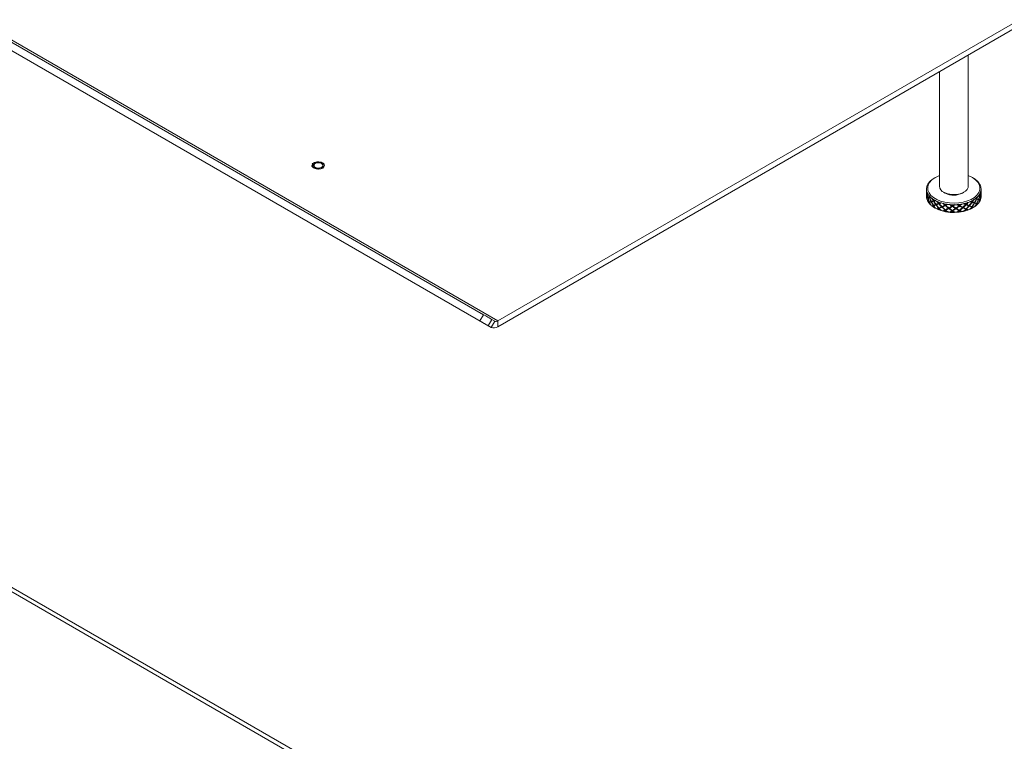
# Model space of a CAD drawing. Header units: millimetres. Extents: x 13 to 419, y 7 to 273.
# Tile 15 of 17: x 305 to 349, y 157 to 189. Entities that reach past the tile are written whole.
import ezdxf

# ---------------------------------------------------------------- set-up
doc = ezdxf.new("R2010")
doc.units = ezdxf.units.MM

msp = doc.modelspace()

# ---------------------------------------------------------------- linework, layer by layer
at = {"color": 7, "linetype": 'Continuous', "lineweight": 0}
for p, q in [((325.6692, 175.592), (239.8689, 225.1235)), ((326.2956, 175.3227), (240.071, 225.0991)), ((325.5105, 175.3171), (239.7102, 224.8486)), ((326.0003, 175.0343), (239.7757, 224.8107)), ((348.1221, 138.6418), (261.8975, 188.4182)), ((326.2956, 175.3227), (349.2329, 188.5642)), ((326.2956, 175.0635), (349.2329, 188.3049)), ((347.0054, 181.2474), (347.0054, 187.019)), ((345.7354, 186.2858), (345.7354, 181.2474)), ((318.1413, 182.2504), (318.1194, 182.2275)), ((345.5571, 181.6351), (345.5217, 181.6147)), ((347.219, 181.6147), (347.1837, 181.6351)), ((345.1704, 181.1249), (345.1704, 181.1191)), ((345.1704, 181.0925), (345.1704, 181.0363)), ((345.1704, 181.0097), (345.1704, 180.9135)), ((345.1704, 180.8869), (345.1704, 180.8307)), ((345.1704, 180.7931), (345.1708, 180.7931)), ((345.1721, 180.9086), (345.183, 180.9092)), ((345.1853, 180.9199), (345.1726, 180.9193)), ((345.183, 180.9076), (345.1733, 180.9071)), ((345.1867, 180.9215), (345.174, 180.921)), ((345.1759, 180.8944), (345.174, 180.8943)), ((345.183, 180.9141), (345.183, 180.9011)), ((345.1924, 180.9325), (345.2047, 180.9329)), ((345.2088, 180.9347), (345.1965, 180.9342)), ((345.2012, 180.9078), (345.1965, 180.9076)), ((345.3121, 180.7659), (345.3009, 180.7637)), ((345.9213, 180.9882), (345.992, 180.9474)), ((346.0037, 180.9409), (345.992, 180.9474)), ((346.7487, 180.9474), (346.8195, 180.9882)), ((347.4995, 180.8646), (347.5114, 180.8634)), ((347.5045, 180.8375), (347.5114, 180.8368)), ((347.5176, 180.8613), (347.5056, 180.8625)), ((347.5377, 180.8496), (347.5502, 180.8483)), ((347.5412, 180.8478), (347.5537, 180.8465)), ((347.5461, 180.8221), (347.5502, 180.8217)), ((347.5687, 180.8353), (347.5561, 180.8368)), ((347.5571, 180.8353), (347.5696, 180.8338)), ((347.5577, 181.0226), (347.5577, 181.0245)), ((347.5579, 180.8175), (347.5579, 180.8321)), ((347.5579, 180.8286), (347.5693, 180.8274)), ((347.5583, 181.0269), (347.565, 181.0272)), ((347.5587, 181.0285), (347.5667, 181.0289)), ((347.5696, 181.0397), (347.5612, 181.0392)), ((347.5615, 181.0408), (347.5687, 181.0412)), ((347.5673, 181.0145), (347.5687, 181.0146)), ((347.5687, 180.8087), (347.5674, 180.8088)), ((347.5704, 181.0363), (347.5704, 181.0925)), ((347.5704, 180.9135), (347.5704, 181.0097)), ((347.5704, 180.8307), (347.5704, 180.8869)), ((347.5704, 180.7983), (347.5704, 180.8041)), ((345.1782, 180.7196), (345.1901, 180.722)), ((345.2047, 180.7292), (345.1924, 180.7266)), ((345.1965, 180.7283), (345.2088, 180.7309)), ((345.1965, 180.7017), (345.201, 180.7027)), ((345.2136, 180.614), (345.2197, 180.6143)), ((345.2444, 180.7442), (345.2324, 180.7418)), ((345.251, 180.7465), (345.239, 180.7441)), ((345.2461, 180.7189), (345.239, 180.7174)), ((345.2804, 180.5262), (345.2699, 180.522)), ((345.2917, 180.761), (345.3029, 180.7632)), ((345.3006, 180.5585), (345.2917, 180.5551)), ((345.3106, 180.739), (345.3009, 180.7371)), ((345.3009, 180.5312), (345.3121, 180.5356)), ((345.3215, 180.5384), (345.3103, 180.5341)), ((345.3357, 180.4474), (345.3467, 180.4497)), ((345.3802, 180.5834), (345.3697, 180.5793)), ((345.3915, 180.5604), (345.381, 180.5562)), ((345.4031, 180.5641), (345.3926, 180.56)), ((345.4396, 180.3726), (345.4313, 180.367)), ((345.4646, 180.6101), (345.474, 180.6139)), ((345.474, 180.4102), (345.4646, 180.4043)), ((345.4875, 180.5918), (345.4781, 180.588)), ((345.4781, 180.3821), (345.4875, 180.388)), ((345.4919, 180.5926), (345.5013, 180.5964)), ((345.5013, 180.3927), (345.4919, 180.3867)), ((345.5835, 180.4483), (345.5752, 180.4428)), ((345.5988, 180.4274), (345.5905, 180.4218)), ((345.6143, 180.4331), (345.606, 180.4276)), ((345.6992, 180.4903), (345.706, 180.4953)), ((345.7231, 180.4755), (345.7162, 180.4705)), ((345.7335, 180.4774), (345.7403, 180.4824)), ((345.8404, 180.3483), (345.8349, 180.3416)), ((345.877, 180.3382), (345.8715, 180.3316)), ((345.9795, 180.4096), (345.9834, 180.4154)), ((346.0028, 180.3984), (345.9989, 180.3925)), ((346.0184, 180.4023), (346.0223, 180.4081)), ((346.2865, 180.3735), (346.2872, 180.3797)), ((346.3075, 180.3656), (346.3069, 180.3595)), ((346.3273, 180.3722), (346.328, 180.3784)), ((346.5992, 180.3845), (346.5966, 180.3905)), ((346.6166, 180.3796), (346.6192, 180.3736)), ((346.6391, 180.3894), (346.6365, 180.3954)), ((346.8963, 180.4419), (346.8906, 180.4472)), ((346.9088, 180.4392), (346.9145, 180.4338)), ((346.9327, 180.4526), (346.927, 180.4579)), ((347.0255, 180.39), (347.0327, 180.3839)), ((347.0423, 180.3832), (347.0495, 180.3772)), ((347.0589, 180.4032), (347.0661, 180.3972)), ((347.1575, 180.5417), (347.1491, 180.546)), ((347.1491, 180.3423), (347.1575, 180.3358)), ((347.1644, 180.5405), (347.1728, 180.5362)), ((347.1728, 180.3303), (347.1644, 180.3368)), ((347.1879, 180.5574), (347.1795, 180.5617)), ((347.1795, 180.358), (347.1879, 180.3516)), ((347.2595, 180.5073), (347.2691, 180.5026)), ((347.2728, 180.5029), (347.2824, 180.4981)), ((347.2858, 180.5251), (347.2954, 180.5204)), ((347.3236, 180.3894), (347.3351, 180.3863)), ((347.3546, 180.4762), (347.3651, 180.4712)), ((347.3658, 180.7031), (347.3658, 180.6765)), ((347.3658, 180.7031), (347.3764, 180.7002)), ((347.3658, 180.6765), (347.3764, 180.6736)), ((347.3764, 180.4677), (347.3658, 180.4728)), ((347.3874, 180.6968), (347.3769, 180.6997)), ((347.3771, 180.4959), (347.3874, 180.491)), ((347.4141, 180.4564), (347.4044, 180.4612)), ((347.4417, 180.6795), (347.4532, 180.6763)), ((347.4442, 180.6522), (347.4532, 180.6497)), ((347.4503, 180.6768), (347.4618, 180.6736)), ((347.4787, 180.5453), (347.4869, 180.5444)), ((347.5114, 180.6575), (347.4995, 180.6609)), ((347.5114, 180.6309), (347.5049, 180.6327)), ((347.5056, 180.6588), (347.5176, 180.6555)), ((347.5301, 180.6504), (347.5415, 180.6473)), ((347.56, 180.7198), (347.5627, 180.7199)), ((345.5217, 180.3085), (345.5571, 180.2881)), ((345.5282, 180.3048), (345.5387, 180.3089)), ((345.623, 180.2529), (345.5571, 180.2881)), ((345.6621, 180.248), (345.6567, 180.2414)), ((345.706, 180.2916), (345.6992, 180.2844)), ((345.7162, 180.2646), (345.7231, 180.2718)), ((345.7403, 180.2787), (345.7335, 180.2716)), ((345.7782, 180.1958), (345.7864, 180.2014)), ((345.8586, 180.3298), (345.8531, 180.3232)), ((345.933, 180.1609), (345.9307, 180.1537)), ((345.9834, 180.2117), (345.9795, 180.2037)), ((345.9989, 180.1866), (346.0028, 180.1946)), ((346.0223, 180.2044), (346.0184, 180.1964)), ((346.0685, 180.1278), (346.074, 180.1344)), ((346.1335, 180.29), (346.1311, 180.2828)), ((346.1533, 180.2744), (346.151, 180.2672)), ((346.1733, 180.2857), (346.171, 180.2785)), ((346.2336, 180.1173), (346.2346, 180.11)), ((346.2872, 180.1759), (346.2865, 180.1676)), ((346.3069, 180.1536), (346.3075, 180.1619)), ((346.328, 180.1747), (346.3273, 180.1664)), ((346.3794, 180.1056), (346.3817, 180.1128)), ((346.4426, 180.2775), (346.4436, 180.2702)), ((346.4628, 180.265), (346.4638, 180.2577)), ((346.483, 180.2793), (346.484, 180.272)), ((346.5436, 180.1201), (346.5478, 180.1132)), ((346.5966, 180.1868), (346.5992, 180.1786)), ((346.6192, 180.1677), (346.6166, 180.1758)), ((346.6365, 180.1917), (346.6391, 180.1835)), ((346.6897, 180.1305), (346.6887, 180.1378)), ((346.7469, 180.3116), (346.7511, 180.3047)), ((346.7661, 180.3021), (346.7703, 180.2952)), ((346.7851, 180.3194), (346.7893, 180.3125)), ((346.8418, 180.1691), (346.8489, 180.163)), ((346.8906, 180.2435), (346.8963, 180.236)), ((346.9145, 180.2279), (346.9088, 180.2355)), ((346.927, 180.2542), (346.9327, 180.2467)), ((346.9782, 180.201), (346.9739, 180.2079)), ((347.1078, 180.2609), (347.1175, 180.2562)), ((347.1837, 180.2881), (347.219, 180.3085)), ((347.2253, 180.3121), (347.2181, 180.3182)), ((325.5105, 175.3171), (325.6692, 175.592)), ((326.0314, 175.383), (325.8726, 175.108)), ((326.1591, 175.3092), (326.0003, 175.0343)), ((326.1591, 175.3092), (326.0314, 175.383)), ((326.2956, 175.3227), (326.2956, 175.0635)), ((326.0003, 175.0343), (325.8726, 175.108))]:
    msp.add_line(p, q, dxfattribs=at)
at = {"color": 8, "linetype": 'Continuous', "lineweight": 0}
for p, q in [((336.2519, 145.2947), (270.7511, 183.1075)), ((345.2088, 180.9347), (345.2088, 180.9123)), ((345.3121, 180.7659), (345.3121, 180.7405)), ((347.4995, 180.8646), (347.4995, 180.8406)), ((347.5561, 180.8368), (347.5561, 180.8185)), ((345.2088, 180.7309), (345.2088, 180.7066)), ((345.3121, 180.5612), (345.3121, 180.5356)), ((345.4875, 180.6177), (345.4875, 180.5918)), ((345.4875, 180.4119), (345.4875, 180.388)), ((345.7231, 180.4999), (345.7231, 180.4755)), ((346.0028, 180.4211), (346.0028, 180.3984)), ((346.3075, 180.3865), (346.3075, 180.3656)), ((346.6166, 180.4016), (346.6166, 180.3796)), ((346.9088, 180.4629), (346.9088, 180.4392)), ((347.1644, 180.5658), (347.1644, 180.5405)), ((347.1644, 180.3599), (347.1644, 180.3368)), ((347.3658, 180.4976), (347.3658, 180.4728)), ((347.4995, 180.6609), (347.4995, 180.6348)), ((345.7231, 180.294), (345.7231, 180.2718)), ((346.0028, 180.2152), (346.0028, 180.1946)), ((346.3075, 180.1806), (346.3075, 180.1619)), ((346.6166, 180.1957), (346.6166, 180.1758)), ((346.9088, 180.2571), (346.9088, 180.2355))]:
    msp.add_line(p, q, dxfattribs=at)
at = {"color": 7, "linetype": 'Continuous', "lineweight": 0, "flags": 128}
for points in [[(318.1092, 182.1621), (318.1122, 182.1385), (318.1455, 182.0827), (318.2115, 182.0377), (318.3011, 182.0095), (318.4024, 182.0019), (318.5016, 182.0159), (318.5853, 182.0496), (318.6423, 182.0986), (318.6648, 182.1561), (318.6649, 182.1621)], [(318.156, 182.2517), (318.1155, 182.1975), (318.1117, 182.1384), (318.1451, 182.0826), (318.2111, 182.0375), (318.301, 182.0092), (318.4024, 182.0016), (318.5018, 182.0156), (318.5857, 182.0494), (318.6427, 182.0984), (318.6653, 182.1561), (318.6502, 182.2145), (318.5997, 182.2658), (318.5204, 182.3031), (318.4231, 182.3214), (318.3209, 182.3182), (318.2277, 182.2938), (318.156, 182.2517)], [(318.1564, 182.2519), (318.116, 182.1978), (318.1122, 182.1389), (318.1455, 182.0832), (318.2115, 182.0381), (318.3011, 182.0099), (318.4024, 182.0023), (318.5016, 182.0163), (318.5853, 182.05), (318.6423, 182.099), (318.6648, 182.1565), (318.6497, 182.2148), (318.5993, 182.266), (318.5201, 182.3033), (318.423, 182.3215), (318.3211, 182.3183), (318.228, 182.294), (318.1564, 182.2519)], [(318.2396, 182.0774), (318.3073, 182.0513), (318.3871, 182.0421), (318.4669, 182.0513), (318.5345, 182.0774), (318.5797, 182.1164), (318.5956, 182.1625), (318.5797, 182.2085), (318.5345, 182.2476), (318.4669, 182.2737), (318.3871, 182.2828), (318.3073, 182.2737), (318.2396, 182.2476), (318.1944, 182.2085), (318.1786, 182.1625), (318.1944, 182.1164), (318.2396, 182.0774)], [(345.7354, 181.7192), (345.6846, 181.6986), (345.5308, 181.6194), (345.4039, 181.5256), (345.3082, 181.4202), (345.2466, 181.3066), (345.2211, 181.1885), (345.2325, 181.0696), (345.2805, 180.9539), (345.3635, 180.8449), (345.479, 180.7463), (345.623, 180.6612)], [(345.623, 180.6612), (345.7911, 180.5922), (345.9778, 180.5417), (346.1771, 180.5113), (346.3826, 180.5019), (346.5877, 180.5138), (346.7859, 180.5467), (346.9707, 180.5995), (347.1362, 180.6705), (347.2771, 180.7574), (347.3888, 180.8574), (347.4678, 180.9673), (347.5115, 181.0836), (347.5186, 181.2026), (347.4888, 181.3203), (347.423, 181.4331), (347.3233, 181.5373), (347.1931, 181.6296), (347.0364, 181.707), (347.0054, 181.7192)], [(345.9351, 180.9805), (346.0584, 180.9281), (346.1999, 180.8943), (346.3512, 180.881), (346.5037, 180.889), (346.6484, 180.9178), (346.7769, 180.9658), (346.8818, 181.0301), (346.957, 181.1071), (346.9981, 181.1922), (347.0054, 181.2474)], [(325.6692, 175.592), (325.7135, 175.5665), (325.7618, 175.5386), (325.8124, 175.5094), (325.8632, 175.4801), (325.9123, 175.4517), (325.9578, 175.4254), (325.998, 175.4022), (326.0314, 175.383)], [(325.8726, 175.108), (325.8393, 175.1273), (325.7991, 175.1505), (325.7535, 175.1768), (325.7044, 175.2051), (325.6536, 175.2345), (325.6031, 175.2636), (325.5548, 175.2915), (325.5105, 175.3171)]]:
    msp.add_lwpolyline(points, dxfattribs=at)
at = {"color": 7, "linetype": 'Continuous', "flags": 128}
msp.add_lwpolyline([(318.5855, 182.1123), (318.6092, 182.1578), (318.6009, 182.2051), (318.562, 182.2469), (318.4982, 182.277), (318.4194, 182.2907), (318.3375, 182.2859), (318.2649, 182.2634), (318.2128, 182.2266), (318.1891, 182.1811), (318.1974, 182.1338), (318.2363, 182.092), (318.3001, 182.0619), (318.3789, 182.0482), (318.4608, 182.053), (318.5334, 182.0754), (318.5855, 182.1123)], dxfattribs=at)
at = {"color": 7, "linetype": 'Continuous', "lineweight": 0}
for centre, radius, start, end in [((345.5745, 181.1248), 0.4041, 168.79557, 180.71602), ((345.5906, 181.1219), 0.4205, 165.52278, 168.83487), ((345.6104, 181.1165), 0.4409, 158.80328, 165.49074), ((345.6356, 181.107), 0.4679, 155.7496, 158.83393), ((345.6833, 181.0841), 0.5208, 145.54725, 155.61165), ((345.7393, 181.0474), 0.5877, 143.0357, 145.68515), ((345.7828, 181.0141), 0.6426, 137.7923, 142.99472), ((345.8287, 180.9732), 0.704, 135.48401, 137.83313), ((345.8996, 180.9011), 0.8052, 127.83654, 135.36228), ((345.9707, 180.8126), 0.9186, 125.98705, 127.95431), ((346.0193, 180.7448), 1.0021, 122.09024, 125.95852), ((346.0663, 180.6709), 1.0896, 120.36344, 122.11903), ((346.0513, 181.2756), 0.3172, 185.10107, 248.51947), ((346.6987, 180.7113), 1.0425, 54.1369, 60.47131), ((346.7696, 180.812), 0.9194, 52.07671, 54.0428), ((346.8185, 180.8739), 0.8405, 47.76142, 52.11104), ((346.8676, 180.9286), 0.767, 45.50864, 47.72726), ((346.9361, 180.9962), 0.6708, 37.14132, 45.64207), ((347.001, 181.0471), 0.5883, 34.35661, 37.00451), ((347.0407, 181.0737), 0.5405, 28.5597, 34.398), ((347.0765, 181.0936), 0.4996, 25.56506, 28.51775), ((347.1186, 181.1128), 0.4533, 14.64041, 25.68142), ((347.15, 181.1218), 0.4207, 11.21682, 14.52802), ((347.1629, 181.1243), 0.4075, 4.18245, 11.23095), ((345.5711, 181.1249), 0.4007, 180.74617, 184.16647), ((345.5711, 180.7983), 0.4007, 180.74617, 184.16647), ((345.5779, 181.1255), 0.4075, 184.18245, 191.23095), ((345.5779, 180.7989), 0.4075, 184.18245, 191.23095), ((345.5908, 181.128), 0.4207, 191.21682, 194.52802), ((345.6222, 181.137), 0.4533, 194.64041, 205.68142), ((345.6643, 181.1562), 0.4996, 205.56506, 208.51775), ((345.7001, 181.1761), 0.5405, 208.5597, 214.398), ((345.7397, 181.2027), 0.5883, 214.35661, 217.00451), ((345.8046, 181.2536), 0.6708, 217.14132, 225.64207), ((345.8732, 181.3212), 0.767, 225.50864, 227.72726), ((346.3699, 181.6685), 0.8146, 243.28568, 297.71924), ((346.8412, 181.3488), 0.8052, 307.83654, 315.36228), ((346.9121, 181.2766), 0.704, 315.48401, 317.83313), ((346.9579, 181.2357), 0.6426, 317.7923, 322.99472), ((347.0015, 181.2024), 0.5877, 323.0357, 325.68515), ((347.0575, 181.1657), 0.5208, 325.54725, 335.61165), ((347.1051, 181.1428), 0.4679, 335.7496, 338.83393), ((347.1304, 181.1333), 0.4409, 338.80328, 345.49074), ((347.1501, 181.128), 0.4205, 345.52278, 348.83487), ((347.1663, 181.1251), 0.4041, 348.79557, 0.71602), ((347.1663, 180.7984), 0.4041, 348.79557, 0.71602), ((347.1697, 181.1249), 0.4007, 0.74617, 4.16647), ((347.1697, 180.7983), 0.4007, 0.74617, 4.16647), ((345.5908, 180.8014), 0.4207, 191.21682, 194.52802), ((345.6222, 180.8104), 0.4533, 194.64041, 205.68142), ((345.6028, 180.8038), 0.4207, 191.21682, 194.52802), ((345.6643, 180.8296), 0.4996, 205.56506, 208.51775), ((345.7001, 180.8495), 0.5405, 208.5597, 214.398), ((345.7397, 180.8761), 0.5883, 214.35661, 217.00451), ((345.7502, 180.8802), 0.5883, 214.35661, 217.00451), ((345.8046, 180.927), 0.6708, 217.14132, 225.64207), ((345.8732, 180.9946), 0.767, 225.50864, 227.72726), ((345.9222, 181.3759), 0.8405, 227.76142, 232.11104), ((345.9222, 181.0493), 0.8405, 227.76142, 232.11104), ((345.9712, 181.4379), 0.9194, 232.07671, 234.0428), ((345.9712, 181.1112), 0.9194, 232.07671, 234.0428), ((345.9794, 181.1168), 0.9194, 232.07671, 234.0428), ((346.0421, 181.5385), 1.0425, 234.1369, 240.47131), ((346.0421, 181.2119), 1.0425, 234.1369, 240.47131), ((346.1083, 181.6517), 1.1736, 240.3808, 242.05158), ((346.1509, 181.733), 1.2655, 242.07242, 245.38323), ((346.1901, 181.8173), 1.3584, 245.3621, 246.87769), ((346.2411, 181.9404), 1.4917, 246.93143, 251.91943), ((346.2828, 182.0633), 1.6214, 251.86795, 253.21485), ((346.3064, 182.1427), 1.7043, 253.22582, 255.94061), ((346.3256, 182.2181), 1.7821, 255.92937, 257.19406), ((346.3468, 182.3151), 1.8814, 257.21962, 261.49231), ((346.36, 182.3977), 1.965, 261.46814, 262.65306), ((346.3655, 182.4415), 2.0091, 262.65707, 265.08975), ((346.3686, 182.4756), 2.0434, 265.08552, 266.23994), ((346.3703, 182.5036), 2.0714, 266.2444, 270.25152), ((346.3704, 182.5095), 2.0773, 270.24813, 271.38996), ((346.3707, 182.4977), 2.0656, 271.38813, 273.77627), ((346.3722, 182.4753), 2.0431, 273.77787, 274.9324), ((346.3774, 182.421), 1.9886, 274.91708, 279.03478), ((346.3884, 182.348), 1.9147, 279.05129, 280.25688), ((346.3999, 182.286), 1.8517, 280.24872, 282.81743), ((346.4153, 182.2174), 1.7813, 282.82534, 284.09038), ((346.4447, 182.1049), 1.6651, 284.05111, 288.68637), ((346.4837, 181.9862), 1.5401, 288.72747, 290.12139), ((346.5153, 181.9012), 1.4495, 290.10471, 293.12903), ((346.551, 181.8165), 1.3575, 293.14542, 294.6617), ((346.6091, 181.6937), 1.2216, 294.58851, 300.28721), ((346.6673, 181.2583), 1.0896, 300.36344, 302.11903), ((346.6745, 181.5789), 1.0896, 300.36344, 302.11903), ((346.7214, 181.505), 1.0021, 302.09024, 305.95852), ((346.7214, 181.1784), 1.0021, 302.09024, 305.95852), ((346.7586, 181.1137), 0.9186, 305.98705, 307.95431), ((346.7701, 181.4372), 0.9186, 305.98705, 307.95431), ((346.7701, 181.1106), 0.9186, 305.98705, 307.95431), ((346.8412, 181.0222), 0.8052, 307.83654, 315.36228), ((346.9025, 180.9548), 0.704, 315.48401, 317.83313), ((346.9121, 180.95), 0.704, 315.48401, 317.83313), ((346.9579, 180.9091), 0.6426, 317.7923, 322.99472), ((347.0015, 180.8758), 0.5877, 323.0357, 325.68515), ((347.0575, 180.8391), 0.5208, 325.54725, 335.61165), ((347.0937, 180.8194), 0.4679, 335.7496, 338.83393), ((347.1051, 180.8162), 0.4679, 335.7496, 338.83393), ((347.1304, 180.8067), 0.4409, 338.80328, 345.49074), ((347.1501, 180.8013), 0.4205, 345.52278, 348.83487), ((346.1083, 181.3251), 1.1736, 240.3808, 242.05158), ((346.1188, 181.3292), 1.1736, 240.3808, 242.05158), ((346.1509, 181.4064), 1.2655, 242.07242, 245.38323), ((346.3675, 181.8602), 1.7714, 245.14773, 297.43723), ((346.1901, 181.4907), 1.3584, 245.3621, 246.87769), ((346.1956, 181.4973), 1.3584, 245.3621, 246.87769), ((346.2411, 181.6138), 1.4917, 246.93143, 251.91943), ((346.2828, 181.7367), 1.6214, 251.86795, 253.21485), ((346.2911, 181.7423), 1.6214, 251.86795, 253.21485), ((346.3064, 181.8161), 1.7043, 253.22582, 255.94061), ((346.3256, 181.8915), 1.7821, 255.92937, 257.19406), ((346.328, 181.8987), 1.7821, 255.92937, 257.19406), ((346.3468, 181.9885), 1.8814, 257.21962, 261.49231), ((346.36, 182.0711), 1.965, 261.46814, 262.65306), ((346.3655, 182.0777), 1.965, 261.46814, 262.65306), ((346.3655, 182.1148), 2.0091, 262.65707, 265.08975), ((346.3676, 182.1563), 2.0434, 265.08552, 266.23994), ((346.3686, 182.149), 2.0434, 265.08552, 266.23994), ((346.3703, 182.1769), 2.0714, 266.2444, 270.25152), ((346.3704, 182.1828), 2.0773, 270.24813, 271.38996), ((346.3727, 182.1901), 2.0773, 270.24813, 271.38996), ((346.3707, 182.1711), 2.0656, 271.38813, 273.77627), ((346.3679, 182.1556), 2.0431, 273.77787, 274.9324), ((346.3722, 182.1487), 2.0431, 273.77787, 274.9324), ((346.3774, 182.0944), 1.9886, 274.91708, 279.03478), ((346.3874, 182.0287), 1.9147, 279.05129, 280.25688), ((346.3884, 182.0214), 1.9147, 279.05129, 280.25688), ((346.3999, 181.9594), 1.8517, 280.24872, 282.81743), ((346.4081, 181.8968), 1.7813, 282.82534, 284.09038), ((346.4153, 181.8908), 1.7813, 282.82534, 284.09038), ((346.4447, 181.7783), 1.6651, 284.05111, 288.68637), ((346.4795, 181.6665), 1.5401, 288.72747, 290.12139), ((346.4837, 181.6595), 1.5401, 288.72747, 290.12139), ((346.5153, 181.5746), 1.4495, 290.10471, 293.12903), ((346.5414, 181.4946), 1.3575, 293.14542, 294.6617), ((346.551, 181.4898), 1.3575, 293.14542, 294.6617), ((346.6091, 181.367), 1.2216, 294.58851, 300.28721), ((346.6745, 181.2523), 1.0896, 300.36344, 302.11903), ((326.2156, 175.4344), 0.1373, 245.68605, 305.61817), ((326.1226, 175.3049), 0.297, 245.68605, 305.61817)]:
    msp.add_arc(centre, radius, start, end, dxfattribs=at)
for centre, major_axis, ratio, start_param, end_param in [((346.3704, 180.9749), (1.2, 0.0618), 0.0777756, 3.0765033, 3.1905239), ((346.3704, 180.9749), (1.2, -0.1449), 0.0679169, 3.1422853, 3.1593355), ((346.3704, 180.9483), (1.2, -0.1449), 0.0679169, 3.107779, 3.149791), ((346.3704, 180.9749), (-0.1434, 1.4758), 0.8072863, 1.4510013, 1.5289641), ((346.3704, 180.9483), (-0.1434, 1.4758), 0.8072863, 1.4510013, 1.512085), ((346.3704, 180.9483), (1.2, 0.0618), 0.0777756, 3.0596242, 3.137587), ((346.3704, 180.9749), (0.3243, 1.4525), 0.7954173, 1.8444398, 1.8864519), ((346.3704, 180.9483), (0.3243, 1.4525), 0.7954173, 1.8353725, 1.8519456), ((346.3704, 180.9749), (1.2, 0.0618), 0.0777756, 3.2075487, 3.2854729), ((346.3704, 180.9749), (1.2, 0.0618), 0.0777756, 2.9457493, 3.0596242), ((346.3704, 180.9483), (-0.1434, 1.4758), 0.8072863, 1.5289641, 1.642839), ((346.3704, 180.9483), (1.2, 0.0618), 0.0777756, 2.9287245, 3.0427451), ((346.3704, 180.9749), (-0.1434, 1.4758), 0.8072863, 1.5458432, 1.6598638), ((346.3704, 180.9483), (-0.5423, 1.4001), 0.7645634, 1.2158329, 1.293757), ((346.383, 180.9755), (1.2, 0.0618), 0.0777756, 3.0765033, 3.137587), ((346.3704, 180.9749), (-0.5423, 1.4001), 0.7645634, 1.2503391, 1.3107818), ((346.383, 180.9755), (1.2, 0.0618), 0.0777756, 2.9301059, 3.0596242), ((346.3704, 180.9749), (1.2, 0.0618), 0.0777756, 2.8682819, 2.9287245), ((346.3704, 180.9483), (-0.5423, 1.4001), 0.7645634, 1.3107818, 1.4248024), ((346.3704, 180.9483), (1.2, 0.0618), 0.0777756, 2.8337756, 2.9116998), ((346.3704, 180.9749), (-0.5423, 1.4001), 0.7645634, 1.3278066, 1.4416815), ((346.3824, 180.9752), (1.2, 0.0618), 0.0777756, 2.9273431, 2.9443677), ((346.383, 180.9755), (1.2, 0.0618), 0.0777756, 2.9053638, 2.9301059), ((346.383, 180.9733), (-0.5423, 1.4001), 0.7645634, 1.3094004, 1.326425), ((346.3824, 180.9774), (1.2, 0.2633), 0.0404594, 2.6634349, 2.7929532), ((346.3704, 180.9483), (-0.7888, 1.3055), 0.6927097, 1.229259, 1.3071832), ((346.3704, 180.9749), (-0.7888, 1.3055), 0.6927097, 1.2637653, 1.3242079), ((346.3704, 180.9749), (1.2, 0.2633), 0.0404594, 2.6016108, 2.6620535), ((346.3808, 180.9769), (1.2, 0.2633), 0.0404594, 2.6606721, 2.6776967), ((346.3824, 180.9774), (1.2, 0.2633), 0.0404594, 2.6016108, 2.6634349), ((346.3824, 180.9752), (-0.7888, 1.3055), 0.6927097, 1.3228265, 1.3398511), ((346.3704, 180.9749), (0.859, 1.2692), 0.6601795, 4.933692, 4.9941346), ((346.3704, 180.9483), (0.859, 1.2692), 0.6601795, 4.9507167, 5.0286409), ((346.3704, 180.9749), (0.6572, 1.3613), 0.7375675, 4.8463468, 4.9602218), ((346.3704, 180.9483), (0.6572, 1.3613), 0.7375675, 4.8632259, 4.9772465), ((346.3704, 180.9483), (1.2, -0.1449), 0.0679169, 0.3399594, 0.4178836), ((346.3579, 180.9763), (1.2, -0.1449), 0.0679169, 0.3215533, 0.3833774), ((346.3704, 180.9749), (1.2, -0.1449), 0.0679169, 0.3229347, 0.3833774), ((346.3579, 180.9741), (0.6572, 1.3613), 0.7375675, 4.9616033, 4.9786279), ((346.3589, 180.9759), (1.2, -0.1449), 0.0679169, 0.3072915, 0.3243161), ((346.3579, 180.9763), (1.2, -0.1449), 0.0679169, 0.192035, 0.3215533), ((346.3704, 180.9749), (0.6572, 1.3613), 0.7375675, 4.9772465, 5.0376892), ((346.3704, 180.9483), (1.2, -0.1449), 0.0679169, 0.2089141, 0.3229347), ((346.3704, 180.9749), (0.3243, 1.4525), 0.7954173, 4.6712962, 4.7853168), ((346.3704, 180.9483), (0.6572, 1.3613), 0.7375675, 4.9942713, 5.0721955), ((346.3704, 180.9749), (1.2, -0.1449), 0.0679169, 0.192035, 0.3059099), ((346.3704, 180.9483), (0.3243, 1.4525), 0.7954173, 4.6883209, 4.8021959), ((346.3579, 180.9763), (1.2, -0.1449), 0.0679169, 0.0625167, 0.1751559), ((346.3704, 180.9749), (0.3243, 1.4525), 0.7954173, 4.8021959, 4.9160708), ((346.3704, 180.9483), (1.2, -0.1449), 0.0679169, 0.0781601, 0.192035), ((346.3704, 180.9483), (0.3243, 1.4525), 0.7954173, 4.819075, 4.9330956), ((346.3704, 180.9749), (1.2, -0.1449), 0.0679169, 0.0611353, 0.1751559), ((346.3577, 180.9477), (-0.1434, 1.4758), 0.8072863, 4.5410385, 4.5590153), ((346.3579, 180.9518), (-0.1434, 1.4758), 0.8072863, 4.5382757, 4.5553003), ((346.3579, 180.9763), (1.2, -0.1449), 0.0679169, 0.0081984, 0.0454921), ((346.3704, 180.9483), (1.2, 0.0618), 0.0777756, 0.065956, 0.1438802), ((346.3704, 180.9749), (-0.1434, 1.4758), 0.8072863, 4.4447081, 4.5226323), ((346.3704, 180.9749), (1.2, 0.0618), 0.0777756, 6.1337851, 6.1843378), ((346.3704, 180.9749), (1.2, 0.0618), 0.0777756, 0.0489313, 0.1093739), ((346.3704, 180.9483), (-0.1434, 1.4758), 0.8072863, 4.4792144, 4.5396571), ((346.3704, 180.9749), (1.2, 0.0618), 0.0777756, 6.2012169, 6.3150918), ((346.3704, 180.9749), (0.3243, 1.4525), 0.7954173, 4.9330956, 4.9935382), ((346.3704, 180.9483), (1.2, 0.0618), 0.0777756, 6.2791797, 6.3321166), ((346.3704, 180.9749), (-0.1434, 1.4758), 0.8072863, 4.5396571, 4.592594), ((346.3704, 180.9483), (1.2, -0.1449), 0.0679169, 0.0006926, 0.0611353), ((346.3704, 180.9749), (1.2, -0.1449), 0.0679169, 6.2493716, 6.3272958), ((346.3704, 180.9483), (0.3243, 1.4525), 0.7954173, 4.9501203, 4.9860325), ((346.3704, 180.9483), (-0.1434, 1.4758), 0.8072863, 4.5566818, 4.592594), ((346.3704, 180.9749), (1.2, 0.2633), 0.0404594, 2.9408776, 3.0188018), ((346.3704, 180.9483), (1.2, 0.2633), 0.0404594, 2.9238529, 2.9842955), ((346.3824, 180.9774), (1.2, 0.2633), 0.0404594, 2.939496, 3.0188018), ((346.3704, 180.9749), (1.2, 0.2633), 0.0404594, 2.8098323, 2.9238529), ((346.3704, 180.9483), (-0.1434, 1.4758), 0.8072863, 1.6598638, 1.7203065), ((346.3704, 180.9483), (1.2, 0.2633), 0.0404594, 2.7929532, 2.9068281), ((346.3704, 180.9749), (-0.1434, 1.4758), 0.8072863, 1.6768886, 1.7548128), ((346.383, 180.9489), (-0.1434, 1.4758), 0.8072863, 1.6408716, 1.6584824), ((346.3824, 180.9529), (-0.1434, 1.4758), 0.8072863, 1.6442206, 1.6612452), ((346.3824, 180.9774), (1.2, 0.2633), 0.0404594, 2.8098323, 2.9224715), ((346.3704, 180.9749), (1.2, 0.2633), 0.0404594, 2.6790782, 2.7929532), ((346.3704, 180.9483), (-0.5423, 1.4001), 0.7645634, 1.4416815, 1.5555564), ((346.3704, 180.9483), (1.2, 0.2633), 0.0404594, 2.6620535, 2.7760741), ((346.3704, 180.9749), (-0.5423, 1.4001), 0.7645634, 1.4585606, 1.5725812), ((346.3704, 180.9749), (1.1999, 0.4468), 0.0310966, 3.5057265, 3.5836507), ((346.3704, 180.9483), (1.1999, 0.4468), 0.0310966, 3.5402328, 3.6006754), ((346.3808, 180.9524), (1.1999, 0.4468), 0.0310966, 3.5402328, 3.6020568), ((346.3704, 180.9483), (-0.7888, 1.3055), 0.6927097, 1.3242079, 1.4382285), ((346.3704, 180.9749), (1.1999, 0.4468), 0.0310966, 3.6006754, 3.714696), ((346.3704, 180.9483), (-0.5423, 1.4001), 0.7645634, 1.5725812, 1.6330239), ((346.3808, 180.9546), (-0.5423, 1.4001), 0.7645634, 1.556938, 1.5739626), ((346.3824, 180.9507), (-0.5423, 1.4001), 0.7645634, 1.5548123, 1.5711998), ((346.3704, 180.9483), (1.2, 0.2633), 0.0404594, 2.5671045, 2.6450287), ((346.3704, 180.9749), (-0.7888, 1.3055), 0.6927097, 1.3412327, 1.4551076), ((346.3704, 180.9483), (1.1999, 0.4468), 0.0310966, 3.6177002, 3.7315751), ((346.3704, 180.9749), (-0.5423, 1.4001), 0.7645634, 1.589606, 1.6675301), ((346.3808, 180.9524), (1.1999, 0.4468), 0.0310966, 3.6020568, 3.7315751), ((346.3824, 180.9529), (1.1999, 0.4468), 0.0310966, 3.599294, 3.6163186), ((346.3808, 180.9524), (-0.7888, 1.3055), 0.6927097, 1.4083109, 1.4382285), ((346.3704, 180.9749), (1.1999, 0.4468), 0.0310966, 3.7315751, 3.84545), ((346.3704, 180.9483), (-0.7888, 1.3055), 0.6927097, 1.4551076, 1.5689826), ((346.3808, 180.9524), (-0.7888, 1.3055), 0.6927097, 1.4551076, 1.5846259), ((346.3704, 180.9483), (1.1999, 0.4468), 0.0310966, 3.7484542, 3.8624748), ((346.3704, 180.9749), (-0.7888, 1.3055), 0.6927097, 1.4719867, 1.5860073), ((346.3808, 180.9524), (1.1999, 0.4468), 0.0310966, 3.7484542, 3.8610934), ((346.3704, 180.9483), (-0.9423, 1.217), 0.610525, 1.3052285, 1.3831527), ((346.3704, 180.9749), (1.1978, 0.6093), 0.1197184, 3.7182811, 3.7962053), ((346.3786, 180.9539), (-0.9423, 1.217), 0.610525, 1.3052285, 1.3845343), ((346.3704, 180.9749), (-0.9423, 1.217), 0.610525, 1.3397348, 1.4001775), ((346.3704, 180.9483), (1.1978, 0.6093), 0.1197184, 3.7527874, 3.8132301), ((346.3786, 180.9539), (1.1978, 0.6093), 0.1197184, 3.7527874, 3.8146115), ((346.3786, 180.9783), (1.1999, 0.4468), 0.0310966, 3.8468316, 3.8638562), ((346.3786, 180.956), (-0.7888, 1.3055), 0.6927097, 1.5703641, 1.5873887), ((346.3704, 180.9749), (1.1999, 0.4468), 0.0310966, 3.8624748, 3.9229175), ((346.3704, 180.9483), (-0.9423, 1.217), 0.610525, 1.4001775, 1.514198), ((346.3704, 180.9749), (1.1978, 0.6093), 0.1197184, 3.8132301, 3.9272506), ((346.3704, 180.9483), (-0.7888, 1.3055), 0.6927097, 1.5860073, 1.64645), ((346.3808, 180.9769), (-0.9423, 1.217), 0.610525, 1.3987961, 1.4158206), ((346.3786, 180.9539), (-0.9423, 1.217), 0.610525, 1.4015589, 1.514198), ((346.3786, 180.9539), (1.1978, 0.6093), 0.1197184, 3.8146115, 3.9441298), ((346.3808, 180.9546), (1.1978, 0.6093), 0.1197184, 3.8118487, 3.8288732), ((346.3808, 180.9524), (-0.7888, 1.3055), 0.6927097, 1.5846259, 1.64645), ((346.3704, 180.9483), (1.1999, 0.4468), 0.0310966, 3.8794996, 3.9574238), ((346.3704, 180.9749), (-0.9423, 1.217), 0.610525, 1.4172022, 1.5310771), ((346.3704, 180.9483), (1.1978, 0.6093), 0.1197184, 3.8302548, 3.9441298), ((346.3704, 180.9749), (-0.7888, 1.3055), 0.6927097, 1.6030321, 1.6809563), ((346.3808, 180.9524), (1.1999, 0.4468), 0.0310966, 3.878118, 3.9574238), ((346.3704, 180.9749), (1.1978, 0.6093), 0.1197184, 3.9441298, 4.0580047), ((346.3704, 180.9483), (-0.9423, 1.217), 0.610525, 1.5310771, 1.6449521), ((346.3786, 180.9539), (-0.9423, 1.217), 0.610525, 1.5310771, 1.6605954), ((346.3704, 180.9483), (1.1978, 0.6093), 0.1197184, 3.9610089, 4.0750294), ((346.3704, 180.9749), (-0.9423, 1.217), 0.610525, 1.5479563, 1.6619768), ((346.3786, 180.9539), (1.1978, 0.6093), 0.1197184, 3.9610089, 4.073648), ((346.3704, 180.9483), (-1.044, 1.1284), 0.5244157, 1.4149867, 1.4929108), ((346.3759, 180.9549), (-1.044, 1.1284), 0.5244157, 1.4267472, 1.4942924), ((346.3704, 180.9749), (-1.044, 1.1284), 0.5244157, 1.4494929, 1.5099356), ((346.3759, 180.9794), (1.1978, 0.6093), 0.1197184, 4.0593863, 4.0764108), ((346.3704, 180.9749), (1.1978, 0.6093), 0.1197184, 4.0750294, 4.1354721), ((346.3704, 180.9483), (-1.044, 1.1284), 0.5244157, 1.5099356, 1.6239562), ((346.3704, 180.9749), (1.1892, 0.7526), 0.2137575, 4.0013945, 4.1154151), ((346.3786, 180.9783), (-1.044, 1.1284), 0.5244157, 1.5085542, 1.5255788), ((346.3759, 180.9549), (-1.044, 1.1284), 0.5244157, 1.511317, 1.6239562), ((346.3704, 180.9483), (1.1978, 0.6093), 0.1197184, 4.0920542, 4.1699784), ((346.3704, 180.9749), (-1.044, 1.1284), 0.5244157, 1.5269604, 1.6408353), ((346.3786, 180.9539), (1.1978, 0.6093), 0.1197184, 4.0906726, 4.1699784), ((346.3704, 180.9749), (1.1892, 0.7526), 0.2137575, 4.1322942, 4.2461692), ((346.3704, 180.9483), (1.1892, 0.7526), 0.2137575, 4.1491733, 4.2631939), ((346.3704, 180.9749), (-1.044, 1.1284), 0.5244157, 1.6577144, 1.771735), ((346.3759, 180.9549), (1.1892, 0.7526), 0.2137575, 4.1491733, 4.2618125), ((346.3704, 180.9483), (1.1124, -1.0328), 0.4359092, 4.6872758, 4.7652), ((346.3727, 180.9555), (1.1124, -1.0328), 0.4359092, 4.6872758, 4.7665816), ((346.3704, 180.9749), (1.1124, -1.0328), 0.4359092, 4.7217821, 4.7822248), ((346.3727, 180.98), (1.1892, 0.7526), 0.2137575, 4.2475507, 4.2645753), ((346.3704, 180.9749), (1.1892, 0.7526), 0.2137575, 4.2631939, 4.3236366), ((346.3704, 180.9483), (1.1124, -1.0328), 0.4359092, 4.7822248, 4.8962454), ((346.3759, 180.9794), (1.1124, -1.0328), 0.4359092, 4.7808434, 4.797868), ((346.3727, 180.9555), (1.1124, -1.0328), 0.4359092, 4.7836062, 4.8962454), ((346.3704, 180.9483), (1.1892, 0.7526), 0.2137575, 4.2802187, 4.3581429), ((346.3704, 180.9749), (1.1124, -1.0328), 0.4359092, 4.7992496, 4.9131245), ((346.3759, 180.9549), (1.1892, 0.7526), 0.2137575, 4.2788371, 4.3581429), ((346.3704, 180.9749), (1.1691, 0.8791), 0.307651, 4.3012157, 4.4150907), ((346.3704, 180.9483), (1.1691, 0.8791), 0.307651, 4.3180948, 4.4321154), ((346.3727, 180.9555), (1.1691, 0.8791), 0.307651, 4.3180948, 4.430734), ((346.3694, 180.9556), (1.1567, -0.926), 0.345069, 4.834046, 4.9133518), ((346.3704, 180.9483), (1.1567, -0.926), 0.345069, 4.834046, 4.9119702), ((346.3704, 180.9749), (1.1567, -0.926), 0.345069, 4.8685523, 4.928995), ((346.3694, 180.9801), (1.1691, 0.8791), 0.307651, 4.4164723, 4.4334968), ((346.3704, 180.9749), (1.1691, 0.8791), 0.307651, 4.4321154, 4.4925581), ((346.3704, 180.9483), (1.1567, -0.926), 0.345069, 4.928995, 5.0430156), ((346.3727, 180.98), (1.1567, -0.926), 0.345069, 4.9276136, 4.9446382), ((346.3694, 180.9556), (1.1567, -0.926), 0.345069, 4.9303764, 5.0430156), ((346.3704, 180.9483), (1.1691, 0.8791), 0.307651, 4.4491402, 4.5270644), ((346.3704, 180.9749), (1.1567, -0.926), 0.345069, 4.9460198, 5.0598947), ((346.3727, 180.9555), (1.1691, 0.8791), 0.307651, 4.4477586, 4.5270644), ((346.3704, 180.9749), (1.1328, 0.9911), 0.3994629, 4.4541241, 4.567999), ((346.3694, 180.9556), (1.1328, 0.9911), 0.3994629, 4.4710032, 4.5836423), ((346.3704, 180.9483), (1.1328, 0.9911), 0.3994629, 4.4710032, 4.5850237), ((346.3661, 180.9552), (1.1827, -0.8056), 0.2519111, 4.9962403, 5.0755461), ((346.3704, 180.9483), (1.1827, -0.8056), 0.2519111, 4.9962403, 5.0741645), ((346.3704, 180.9749), (1.1827, -0.8056), 0.2519111, 5.0307466, 5.0911893), ((346.3661, 180.9797), (1.1328, 0.9911), 0.3994629, 4.5693806, 4.5864052), ((346.3694, 180.9801), (1.1827, -0.8056), 0.2519111, 5.0898079, 5.1068324), ((346.3661, 180.9552), (1.1827, -0.8056), 0.2519111, 5.0925707, 5.2052099), ((346.3704, 180.9749), (1.1328, 0.9911), 0.3994629, 4.5850237, 4.6454664), ((346.3704, 180.9483), (1.1827, -0.8056), 0.2519111, 5.0911893, 5.2052099), ((346.3694, 180.9556), (1.1328, 0.9911), 0.3994629, 4.6006669, 4.6799727), ((346.3704, 180.9483), (1.1328, 0.9911), 0.3994629, 4.6020485, 4.6799727), ((346.3704, 180.9749), (1.1827, -0.8056), 0.2519111, 5.108214, 5.222089), ((346.3704, 180.9749), (1.075, 1.0908), 0.4888945, 4.5916204, 4.7054953), ((346.3661, 180.9552), (1.075, 1.0908), 0.4888945, 4.6084995, 4.7211387), ((346.3704, 180.9483), (1.075, 1.0908), 0.4888945, 4.6084995, 4.7225201), ((346.3632, 180.9543), (1.1954, -0.6694), 0.1575212, 5.1760853, 5.2553911), ((346.3704, 180.9483), (1.1954, -0.6694), 0.1575212, 5.1760853, 5.2540095), ((346.3704, 180.9749), (1.1954, -0.6694), 0.1575212, 5.2105916, 5.2710343), ((346.3632, 180.9788), (1.075, 1.0908), 0.4888945, 4.7068769, 4.7239015), ((346.3661, 180.9797), (1.1954, -0.6694), 0.1575212, 5.2696529, 5.2866775), ((346.3632, 180.9543), (1.1954, -0.6694), 0.1575212, 5.2724157, 5.3850549), ((346.3632, 180.9543), (0.9883, 1.1817), 0.5760311, 4.5812961, 4.7108144), ((346.3704, 180.9749), (1.075, 1.0908), 0.4888945, 4.7225201, 4.7829628), ((346.3704, 180.9483), (1.1954, -0.6694), 0.1575212, 5.2710343, 5.3850549), ((346.3704, 180.9749), (0.9883, 1.1817), 0.5760311, 4.5799147, 4.6939353), ((346.3661, 180.9552), (1.075, 1.0908), 0.4888945, 4.7381633, 4.8174691), ((346.3704, 180.9483), (1.075, 1.0908), 0.4888945, 4.7395449, 4.8174691), ((346.3704, 180.9749), (1.1954, -0.6694), 0.1575212, 5.2880591, 5.401934), ((346.3704, 180.9483), (0.9883, 1.1817), 0.5760311, 4.5969395, 4.7108144), ((346.3632, 180.9543), (1.1954, -0.6694), 0.1575212, 5.401934, 5.5314523), ((346.3704, 180.9749), (0.9883, 1.1817), 0.5760311, 4.7108144, 4.8246893), ((346.3704, 180.9483), (1.1954, -0.6694), 0.1575212, 5.401934, 5.5158089), ((346.3632, 180.9543), (0.9883, 1.1817), 0.5760311, 4.7276935, 4.8403327), ((346.3704, 180.9483), (0.9883, 1.1817), 0.5760311, 4.7276935, 4.8417141), ((346.3704, 180.9749), (1.1954, -0.6694), 0.1575212, 5.4188131, 5.5328337), ((346.3607, 180.9531), (1.1995, -0.515), 0.0656976, 5.3781005, 5.4574062), ((346.3704, 180.9483), (1.1995, -0.515), 0.0656976, 5.3781005, 5.4560246), ((346.3704, 180.9749), (0.859, 1.2692), 0.6601795, 4.5769436, 4.6548678), ((346.3607, 180.9531), (0.859, 1.2692), 0.6601795, 4.6114499, 4.673274), ((346.3704, 180.9749), (1.1995, -0.515), 0.0656976, 5.4126067, 5.4730494), ((346.3704, 180.9483), (0.859, 1.2692), 0.6601795, 4.6114499, 4.6718926), ((346.3607, 180.9775), (0.9883, 1.1817), 0.5760311, 4.8260709, 4.8430955), ((346.3607, 180.9552), (1.1954, -0.6694), 0.1575212, 5.5171905, 5.5342151), ((346.3632, 180.9788), (1.1995, -0.515), 0.0656976, 5.471668, 5.4886926), ((346.3607, 180.9531), (1.1995, -0.515), 0.0656976, 5.4744308, 5.58707), ((346.3607, 180.9531), (0.859, 1.2692), 0.6601795, 4.673274, 4.8027923), ((346.3632, 180.9565), (0.859, 1.2692), 0.6601795, 4.6705112, 4.6875357), ((346.3632, 180.9543), (1.1954, -0.6694), 0.1575212, 5.5314523, 5.5932764), ((346.3704, 180.9749), (0.9883, 1.1817), 0.5760311, 4.8417141, 4.9021568), ((346.3704, 180.9483), (1.1995, -0.515), 0.0656976, 5.4730494, 5.58707), ((346.3704, 180.9749), (0.859, 1.2692), 0.6601795, 4.6718926, 4.7859132), ((346.3704, 180.9483), (1.1954, -0.6694), 0.1575212, 5.5328337, 5.5932764), ((346.3632, 180.9543), (0.9883, 1.1817), 0.5760311, 4.8573573, 4.936663), ((346.3704, 180.9483), (0.9883, 1.1817), 0.5760311, 4.8587388, 4.936663), ((346.3704, 180.9749), (1.1995, -0.515), 0.0656976, 5.4900742, 5.6039491), ((346.3704, 180.9483), (0.859, 1.2692), 0.6601795, 4.6889173, 4.8027923), ((346.3704, 180.9749), (1.1954, -0.6694), 0.1575212, 5.5498584, 5.6277826), ((346.3607, 180.9531), (1.1995, -0.515), 0.0656976, 5.6039491, 5.7334674), ((346.3704, 180.9749), (0.859, 1.2692), 0.6601795, 4.8027923, 4.9166672), ((346.3704, 180.9483), (1.1995, -0.515), 0.0656976, 5.6039491, 5.717824), ((346.3607, 180.9531), (0.859, 1.2692), 0.6601795, 4.8196714, 4.9323105), ((346.3704, 180.9483), (0.859, 1.2692), 0.6601795, 4.8196714, 4.933692), ((346.3704, 180.9749), (1.1995, -0.515), 0.0656976, 5.6208282, 5.7348488), ((346.3704, 180.9483), (1.2, -0.34), 0.0146134, 0.5977014, 0.6756256), ((346.3704, 180.9749), (0.6572, 1.3613), 0.7375675, 4.6204982, 4.6984224), ((346.3589, 180.9781), (1.2, -0.34), 0.0146134, 0.5792952, 0.6411193), ((346.3589, 180.9515), (0.6572, 1.3613), 0.7375675, 4.6550045, 4.7168285), ((346.3704, 180.9749), (1.2, -0.34), 0.0146134, 0.5806766, 0.6411193), ((346.3704, 180.9483), (0.6572, 1.3613), 0.7375675, 4.6550045, 4.7154471), ((346.3589, 180.9759), (0.859, 1.2692), 0.6601795, 4.9180488, 4.9350734), ((346.3589, 180.9536), (1.1995, -0.515), 0.0656976, 5.7192056, 5.7362302), ((346.3607, 180.9775), (1.2, -0.34), 0.0146134, 0.5650334, 0.582058), ((346.3589, 180.9781), (1.2, -0.34), 0.0146134, 0.4497769, 0.5792952), ((346.3607, 180.9552), (0.6572, 1.3613), 0.7375675, 4.7140657, 4.7310903), ((346.3589, 180.9515), (0.6572, 1.3613), 0.7375675, 4.7168285, 4.7326888), ((346.3607, 180.9531), (1.1995, -0.515), 0.0656976, 5.7334674, 5.7952915), ((346.3704, 180.9483), (1.2, -0.34), 0.0146134, 0.466656, 0.5806766), ((346.3704, 180.9749), (0.6572, 1.3613), 0.7375675, 4.7154471, 4.8294677), ((346.3704, 180.9483), (1.1995, -0.515), 0.0656976, 5.7348488, 5.7952915), ((346.3607, 180.9531), (0.859, 1.2692), 0.6601795, 4.9493351, 4.9884689), ((346.3704, 180.9749), (1.2, -0.34), 0.0146134, 0.4497769, 0.5636518), ((346.3704, 180.9483), (0.6572, 1.3613), 0.7375675, 4.7324719, 4.8463468), ((346.3704, 180.9749), (1.1995, -0.515), 0.0656976, 5.7518736, 5.8297977), ((346.3589, 180.9781), (1.2, -0.34), 0.0146134, 0.3202586, 0.4328978), ((346.3704, 180.9483), (1.2, -0.34), 0.0146134, 0.335902, 0.4497769), ((346.3704, 180.9749), (1.2, -0.34), 0.0146134, 0.3188772, 0.4328978), ((346.3704, 180.9749), (0.3243, 1.4525), 0.7954173, 4.5763472, 4.6542714), ((346.3704, 180.9483), (0.3243, 1.4525), 0.7954173, 4.6108535, 4.6712962), ((346.3579, 180.9496), (0.3243, 1.4525), 0.7954173, 4.6726776, 4.6899223), ((346.3589, 180.9536), (0.3243, 1.4525), 0.7954173, 4.6699148, 4.6869394), ((346.3589, 180.9781), (1.2, -0.34), 0.0146134, 0.2239283, 0.303234), ((346.3704, 180.9483), (1.2, -0.34), 0.0146134, 0.2584345, 0.3188772), ((346.3704, 180.9749), (1.2, -0.34), 0.0146134, 0.2239283, 0.3018525), ((346.3704, 180.9749), (1.1892, 0.7526), 0.2137575, 3.9064456, 3.9843698), ((346.3704, 180.9483), (1.1892, 0.7526), 0.2137575, 3.9409519, 4.0013945), ((346.3759, 180.9549), (1.1892, 0.7526), 0.2137575, 3.9409519, 4.0027759), ((346.3759, 180.9571), (-0.9423, 1.217), 0.610525, 1.6463337, 1.6633582), ((346.3704, 180.9483), (-0.9423, 1.217), 0.610525, 1.6619768, 1.7224195), ((346.3759, 180.9549), (1.1892, 0.7526), 0.2137575, 4.0027759, 4.1322942), ((346.3786, 180.956), (1.1892, 0.7526), 0.2137575, 4.0000131, 4.0170377), ((346.3786, 180.9539), (-0.9423, 1.217), 0.610525, 1.6605954, 1.7224195), ((346.3704, 180.9483), (1.1892, 0.7526), 0.2137575, 4.0184193, 4.1322942), ((346.3704, 180.9749), (-0.9423, 1.217), 0.610525, 1.6790016, 1.7569258), ((346.3704, 180.9483), (-1.044, 1.1284), 0.5244157, 1.6408353, 1.7547102), ((346.3759, 180.9549), (-1.044, 1.1284), 0.5244157, 1.6408353, 1.7703536), ((346.3704, 180.9749), (1.1691, 0.8791), 0.307651, 4.0753671, 4.1532913), ((346.3704, 180.9483), (1.1691, 0.8791), 0.307651, 4.1098734, 4.170316), ((346.3727, 180.9555), (1.1691, 0.8791), 0.307651, 4.1098734, 4.1716974), ((346.3727, 180.9577), (-1.044, 1.1284), 0.5244157, 1.7560918, 1.7731164), ((346.3704, 180.9749), (1.1691, 0.8791), 0.307651, 4.170316, 4.2843366), ((346.3704, 180.9483), (-1.044, 1.1284), 0.5244157, 1.771735, 1.8321777), ((346.3727, 180.9555), (1.1691, 0.8791), 0.307651, 4.1716974, 4.3012157), ((346.3759, 180.9571), (1.1691, 0.8791), 0.307651, 4.1689346, 4.1859592), ((346.3759, 180.9549), (-1.044, 1.1284), 0.5244157, 1.7703536, 1.8321777), ((346.3704, 180.9483), (1.1691, 0.8791), 0.307651, 4.1873408, 4.3012157), ((346.3704, 180.9749), (-1.044, 1.1284), 0.5244157, 1.7887598, 1.8666839), ((346.3704, 180.9483), (1.1124, -1.0328), 0.4359092, 4.9131245, 5.0269994), ((346.3727, 180.9555), (1.1124, -1.0328), 0.4359092, 4.9131245, 5.0426428), ((346.3704, 180.9749), (1.1124, -1.0328), 0.4359092, 4.9300036, 5.0440242), ((346.3704, 180.9749), (1.1328, 0.9911), 0.3994629, 4.2282754, 4.3061996), ((346.3694, 180.9556), (1.1328, 0.9911), 0.3994629, 4.2627817, 4.3246058), ((346.3704, 180.9483), (1.1328, 0.9911), 0.3994629, 4.2627817, 4.3232244), ((346.3694, 180.9578), (1.1124, -1.0328), 0.4359092, 5.028381, 5.0454056), ((346.3704, 180.9749), (1.1328, 0.9911), 0.3994629, 4.3232244, 4.437245), ((346.3704, 180.9483), (1.1124, -1.0328), 0.4359092, 5.0440242, 5.1044669), ((346.3694, 180.9556), (1.1328, 0.9911), 0.3994629, 4.3246058, 4.4541241), ((346.3727, 180.9577), (1.1328, 0.9911), 0.3994629, 4.321843, 4.3388675), ((346.3727, 180.9555), (1.1124, -1.0328), 0.4359092, 5.0426428, 5.1044669), ((346.3704, 180.9483), (1.1328, 0.9911), 0.3994629, 4.3402491, 4.4541241), ((346.3704, 180.9749), (1.1124, -1.0328), 0.4359092, 5.061049, 5.1389731), ((346.3694, 180.9556), (1.1567, -0.926), 0.345069, 5.0598947, 5.189413), ((346.3704, 180.9483), (1.1567, -0.926), 0.345069, 5.0598947, 5.1737696), ((346.3704, 180.9749), (1.1567, -0.926), 0.345069, 5.0767738, 5.1907944), ((346.3704, 180.9749), (1.075, 1.0908), 0.4888945, 4.3657718, 4.443696), ((346.3661, 180.9552), (1.075, 1.0908), 0.4888945, 4.4002781, 4.4621021), ((346.3704, 180.9483), (1.075, 1.0908), 0.4888945, 4.4002781, 4.4607207), ((346.3661, 180.9574), (1.1567, -0.926), 0.345069, 5.1751512, 5.1921758), ((346.3661, 180.9552), (1.075, 1.0908), 0.4888945, 4.4621021, 4.5916204), ((346.3694, 180.9578), (1.075, 1.0908), 0.4888945, 4.4593393, 4.4763639), ((346.3694, 180.9556), (1.1567, -0.926), 0.345069, 5.189413, 5.2512371), ((346.3704, 180.9749), (1.075, 1.0908), 0.4888945, 4.4607207, 4.5747413), ((346.3704, 180.9483), (1.1567, -0.926), 0.345069, 5.1907944, 5.2512371), ((346.3704, 180.9483), (1.075, 1.0908), 0.4888945, 4.4777455, 4.5916204), ((346.3704, 180.9749), (1.1567, -0.926), 0.345069, 5.2078191, 5.2857433), ((346.3661, 180.9552), (1.1827, -0.8056), 0.2519111, 5.222089, 5.3516072), ((346.3704, 180.9483), (1.1827, -0.8056), 0.2519111, 5.222089, 5.3359639), ((346.3704, 180.9749), (1.1827, -0.8056), 0.2519111, 5.2389681, 5.3529887), ((346.3704, 180.9749), (0.9883, 1.1817), 0.5760311, 4.4849657, 4.5628899), ((346.3632, 180.9543), (0.9883, 1.1817), 0.5760311, 4.519472, 4.5812961), ((346.3704, 180.9483), (0.9883, 1.1817), 0.5760311, 4.519472, 4.5799147), ((346.3632, 180.9565), (1.1827, -0.8056), 0.2519111, 5.3373455, 5.3543701), ((346.3661, 180.9574), (0.9883, 1.1817), 0.5760311, 4.5785333, 4.5955579), ((346.3661, 180.9552), (1.1827, -0.8056), 0.2519111, 5.3516072, 5.4134313), ((346.3704, 180.9483), (1.1827, -0.8056), 0.2519111, 5.3529887, 5.4134313), ((346.3704, 180.9749), (1.1827, -0.8056), 0.2519111, 5.3700134, 5.4479376)]:
    msp.add_ellipse(centre, major_axis=major_axis, ratio=ratio, start_param=start_param, end_param=end_param, dxfattribs=at)
msp.add_open_spline([(318.3905, 182.0077), (318.3753, 182.0072), (318.3301, 182.0056), (318.258, 182.0221), (318.1881, 182.0534), (318.1432, 182.0955), (318.1275, 182.1386), (318.1351, 182.179), (318.1599, 182.2048), (318.1707, 182.2161)], degree=3, knots=[0, 0, 0, 0, 0.0800232, 0.2388825, 0.3965603, 0.5525003, 0.7085912, 0.8733152, 1, 1, 1, 1], dxfattribs=at)

doc.saveas('drawing.dxf')
